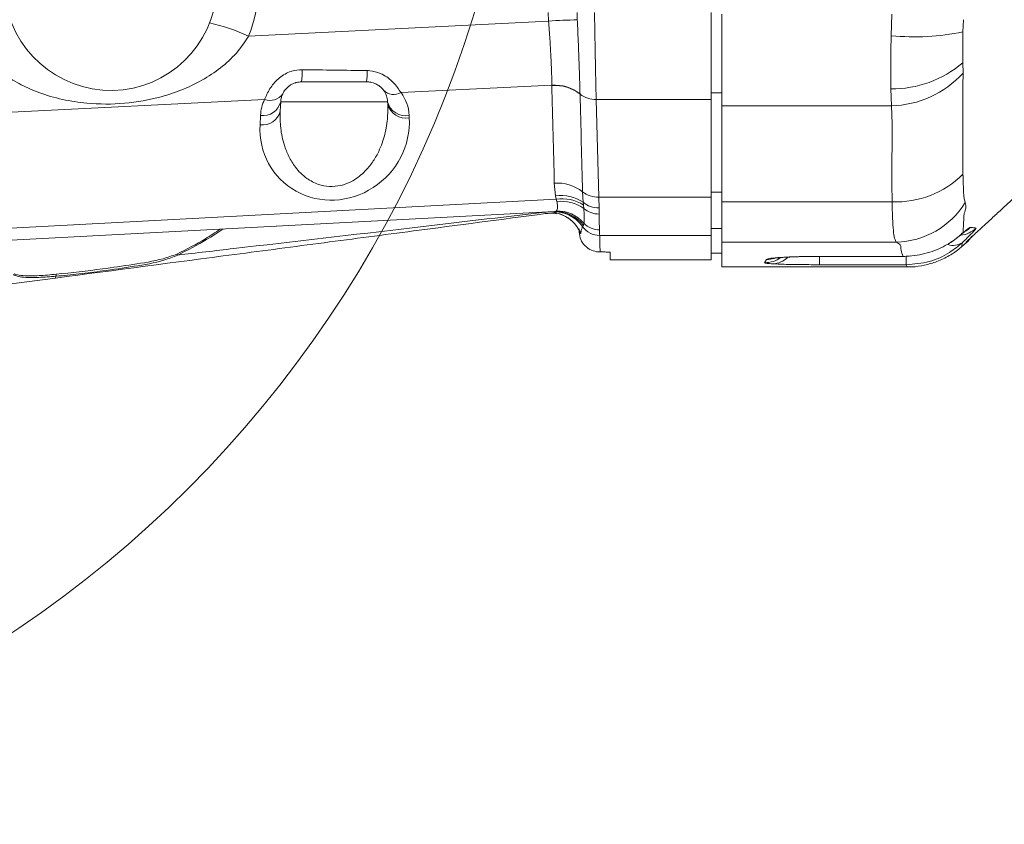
# Model space of a CAD drawing. Header units: millimetres. Extents: x 0 to 8410, y 0 to 5940.
# Tile 48 of 256: x 1116 to 1257, y 3643 to 3758. Entities that reach past the tile are written whole.
import ezdxf

# ---------------------------------------------------------------- set-up
doc = ezdxf.new("R2010")
doc.units = ezdxf.units.MM
doc.header["$LTSCALE"] = 10

msp = doc.modelspace()

# ---------------------------------------------------------------- linework, layer by layer
at = {"color": 8, "linetype": 'Continuous', "lineweight": 0}
for p, q in [((1191.411092, 3758.25924), (1191.352441, 3759.505096)), ((1195.482983, 3759.498659), (1195.520832, 3758.425179)), ((1240.459694, 3756.161991), (1240.565254, 3759.241525)), ((1250.791742, 3758.462015), (1250.733151, 3756.716553)), ((1148.462667, 3756.121221), (1191.411092, 3758.25924)), ((1250.707759, 3752.301517), (1250.747039, 3750.818554)), ((1191.87112, 3749.097529), (1170.282139, 3748.022857)), ((1191.872193, 3749.051038), (1191.87112, 3749.097529)), ((1240.484967, 3746.146146), (1240.412785, 3748.574796)), ((1195.910885, 3747.843448), (1195.911838, 3747.803751)), ((1216.205372, 3747.988644), (1214.705362, 3747.988644)), ((1150.742783, 3747.050229), (1061.916007, 3742.628399)), ((1168.354346, 3746.731821), (1153.056397, 3746.731821)), ((1214.705362, 3747.054163), (1198.235645, 3747.054163)), ((1198.235645, 3747.054163), (1198.601736, 3733.073417)), ((1240.484967, 3746.146146), (1216.205372, 3746.146146)), ((1150.089754, 3743.41816), (1150.160446, 3744.768682)), ((1171.450271, 3744.768682), (1171.468212, 3744.426671)), ((1192.40041, 3733.262125), (1192.228629, 3735.078636)), ((1192.492618, 3732.76836), (1192.40041, 3733.262125)), ((1196.274294, 3733.826104), (1196.360006, 3732.333723)), ((1198.601736, 3733.073417), (1214.705362, 3733.073417)), ((1214.705362, 3733.772937), (1216.205372, 3733.772937)), ((1041.891827, 3724.829856), (1192.492618, 3732.76836)), ((1192.591323, 3732.436601), (1192.492618, 3732.76836)), ((1196.360006, 3732.333723), (1196.399345, 3731.943551)), ((1196.399345, 3731.943551), (1196.445538, 3731.457177)), ((1240.594162, 3732.386771), (1216.205372, 3732.386771)), ((1192.234947, 3730.997268), (1192.496254, 3731.084648)), ((1196.382834, 3729.07621), (1196.272327, 3728.860441)), ((1196.47248, 3729.344669), (1196.382834, 3729.07621)), ((1214.705362, 3727.598253), (1198.722495, 3727.598253)), ((1216.205372, 3728.585783), (1214.705362, 3728.585783)), ((1250.766291, 3727.982703), (1250.5358, 3727.758351)), ((1241.192712, 3726.624075), (1216.205372, 3726.624075)), ((1250.644161, 3726.55386), (1250.583245, 3725.992504)), ((1251.180484, 3726.522151), (1251.194014, 3726.604405)), ((1251.357271, 3726.75449), (1251.194014, 3726.604405)), ((1230.205371, 3724.593941), (1242.18197, 3724.593941)), ((1230.205371, 3724.593941), (1230.205371, 3724.585954)), ((1242.18197, 3724.593941), (1242.18197, 3724.585834)), ((1242.616965, 3724.580351), (1242.616965, 3723.401967)), ((1222.338452, 3723.684612), (1222.603454, 3724.158469)), ((1230.205371, 3724.542561), (1230.205371, 3723.401967)), ((1242.616965, 3723.401967), (1230.205371, 3723.401967)), ((1242.745234, 3723.074737), (1242.616965, 3723.401967))]:
    msp.add_line(p, q, dxfattribs=at)
at = {"color": 7, "linetype": 'Continuous', "lineweight": 0}
for p, q in [((1214.705362, 3747.054163), (1214.705362, 3759.494725)), ((1216.205372, 3746.146146), (1216.205372, 3759.241525)), ((1165.358497, 3749.574724), (1156.052245, 3749.574724)), ((1153.056397, 3746.731821), (1152.985586, 3745.381299)), ((1168.372287, 3746.389809), (1168.354346, 3746.731821)), ((1214.705362, 3747.054163), (1214.705362, 3733.073417)), ((1216.205372, 3732.386771), (1216.205372, 3746.146146)), ((1214.705362, 3727.598253), (1214.705362, 3733.073417)), ((1216.205372, 3726.624075), (1216.205372, 3732.386771)), ((1192.234947, 3730.997268), (1033.431186, 3722.626391)), ((1195.787563, 3728.058043), (1195.775344, 3728.525701)), ((1214.705362, 3727.598253), (1214.705362, 3724.074784)), ((1216.205372, 3723.074737), (1216.205372, 3726.624075)), ((1250.582709, 3725.987736), (1251.187636, 3726.509515)), ((1250.583245, 3725.992504), (1250.582709, 3725.987736)), ((1251.179888, 3726.518455), (1251.180484, 3726.522151)), ((1199.205353, 3725.222531), (1198.784425, 3725.222531)), ((1200.20534, 3724.074784), (1200.20534, 3725.161973)), ((1214.705362, 3725.074712), (1216.205372, 3725.074712)), ((1230.205371, 3724.585834), (1242.18197, 3724.585834)), ((1242.183759, 3724.597636), (1243.225529, 3724.661532)), ((1200.20534, 3724.074784), (1214.705362, 3724.074784)), ((1216.205372, 3723.074737), (1242.745234, 3723.074737)), ((1120.814218, 3721.494857), (1036.475553, 3710.4103)), ((1120.855226, 3721.749607), (1120.814099, 3721.494857))]:
    msp.add_line(p, q, dxfattribs=at)
at = {"color": 8, "linetype": 'Continuous', "lineweight": 0, "flags": 128}
for points in [[(1197.961284, 3759.494725), (1198.0222, 3756.733719), (1198.081269, 3754.053179), (1198.137357, 3751.510683), (1198.189153, 3749.160829), (1198.235645, 3747.054163)], [(1198.601736, 3733.073417), (1198.613598, 3732.536021), (1198.624923, 3732.021991), (1198.635711, 3731.53204)], [(1198.704793, 3728.401008), (1198.712661, 3728.042188), (1198.718562, 3727.774087), (1198.722495, 3727.598253)], [(1198.722495, 3727.598253), (1198.757662, 3726.248327), (1198.784425, 3725.222531)]]:
    msp.add_lwpolyline(points, dxfattribs=at)
at = {"color": 7, "linetype": 'Continuous', "lineweight": 0}
msp.add_circle((1023.705367, 3807.574759), 164.254649, dxfattribs=at)
for centre, radius, start, end in [((1128.705367, 3763.574759), 15.229386, 185.33094397, 356.85400306), ((1156.052261, 3746.574759), 3, 154.36750225, 177), ((1165.358474, 3746.574759), 3, 3, 36.49197975), ((1191.611352, 3725.779868), 4.976918, 79.09654506, 97.51593587), ((1191.39968, 3725.95326), 4.993019, 73.7696177, 93.02289246), ((1248.562626, 3729.530956), 4.002345, 311.06241581, 329.02837336)]:
    msp.add_arc(centre, radius, start, end, dxfattribs=at)
at = {"color": 8, "linetype": 'Continuous', "lineweight": 0}
for centre, radius, start, end in [((1128.705367, 3763.888775), 21.229386, 338.53782777, 356.85400306), ((1195.915325, 3697.680009), 60.746451, 90.37208635, 94.2522748), ((1136.051024, 3728.510612), 30.27201, 65.79491885, 76.9649552), ((1243.730699, 3791.002477), 34.993698, 264.63649766, 281.54316195), ((1240.63902, 3764.032995), 15.459853, 269.16152194, 310.6384023), ((1139.167822, 3750.987954), 16.943464, 355.21548372, 1.08040392), ((1152.056412, 3750.895955), 13.36754, 354.32769692, 1.22368002), ((1240.182871, 3760.415208), 14.27226, 271.21284724, 317.74750266), ((1192.237413, 3743.143792), 5.964994, 51.98714302, 93.52057884), ((1192.24941, 3743.107411), 5.955585, 52.05120593, 93.63144867), ((1151.510245, 3749.15572), 2.241003, 249.97294645, 325.06865225), ((1169.252867, 3749.885064), 2.127725, 225.82962647, 298.93014978), ((1165.458484, 3744.454618), 6, 3, 36.49197975), ((1198.094472, 3750.593336), 3.541988, 231.95957928, 272.28422981), ((1150.525052, 3747.348399), 2.605355, 261.95534043, 346.31062393), ((1156.152271, 3744.454618), 6, 154.36750225, 177), ((1170.945214, 3747.394942), 2.674383, 194.35641781, 280.88568073), ((1170.963353, 3747.053244), 2.674653, 194.36186526, 280.88023329), ((1150.45415, 3745.998034), 2.605482, 261.96041837, 346.30773692), ((1241.090334, 3746.083115), 13.705328, 267.92527666, 314.74417912), ((1192.606063, 3729.137749), 5.952864, 51.95989911, 93.63520522), ((1193.184189, 3727.696955), 5.620091, 55.59196545, 98.0166192), ((1198.460044, 3736.610054), 3.539474, 231.86363646, 272.29427619), ((1193.377706, 3727.296046), 5.543428, 56.96954139, 99.1874194), ((1193.262954, 3727.006352), 5.471625, 54.43314729, 97.05072164), ((1198.536022, 3734.879878), 3.349321, 229.48185618, 271.70559549), ((1240.871962, 3738.596618), 11.976839, 271.53461554, 328.17433307), ((1192.186655, 3726.000707), 4.987063, 34.98979436, 92.99992275), ((1192.482808, 3726.093919), 4.90961, 37.40459881, 92.89379938), ((1192.644376, 3726.009883), 5.076926, 41.06018257, 91.67187089), ((1191.398345, 3725.947625), 4.998804, 22.95836312, 73.7729714), ((1198.601703, 3733.950134), 3.29604, 229.14339795, 270.80774956), ((1198.719605, 3730.601878), 3.003626, 215.43494254, 270.05513505), ((1198.68208, 3731.459476), 3.058552, 223.74425216, 270.42548807), ((1249.896253, 3731.562025), 3.987333, 277.70054408, 313.14024706), ((1248.991634, 3731.549363), 3.973723, 292.05241217, 315.15872119), ((1249.388347, 3728.339442), 2.182973, 249.09382164, 305.11902747), ((1138.91124, 3725.625993), 1.038596, 223.76603497, 234.32599117), ((1222.342844, 3727.680876), 3.996266, 269.93702393, 305.15890893), ((1222.611438, 3728.148613), 3.990152, 269.88536031, 285.87172623), ((1223.374319, 3726.728275), 3.207806, 272.20539695, 315.02847787)]:
    msp.add_arc(centre, radius, start, end, dxfattribs=at)
for centre, major_axis, ratio, start_param, end_param in [((1062.501874, 3752.574759), (221.393195, -2.99629), 0.0000022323, 5.1489285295, 5.1958766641), ((1343.523198, -1801.964555), (-239.708502, 9158.632089), 0.0008730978, 0.9196296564, 0.921546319), ((1343.689882, -1805.498123), (-239.875191, 9162.163475), 0.0003272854, 0.9196239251, 0.9215405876), ((1160.77888, 3743.360676), (7.548406, 7.956669), 0.953815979, 2.3009380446, 5.5473946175)]:
    msp.add_ellipse(centre, major_axis=major_axis, ratio=ratio, start_param=start_param, end_param=end_param, dxfattribs=at)
for points, knots in [([(1195.520832, 3758.425179), (1195.528141, 3758.260472), (1195.57521, 3757.199794), (1195.659025, 3755.238026), (1195.762261, 3752.609629), (1195.851489, 3750.063324), (1195.890887, 3748.590848), (1195.910885, 3747.843448)], [0, 0, 0, 0, 0.0417434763, 0.2688194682, 0.5018312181, 0.7471391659, 1, 1, 1, 1]), ([(1191.87112, 3749.097529), (1191.869765, 3749.203662), (1191.861397, 3749.858668), (1191.825685, 3751.205783), (1191.733016, 3753.314215), (1191.595994, 3755.69057), (1191.473421, 3757.39336), (1191.411092, 3758.25924)], [0, 0, 0, 0, 0.043461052, 0.2682229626, 0.499432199, 0.7454580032, 1, 1, 1, 1]), ([(1148.462667, 3756.121221), (1147.981933, 3755.390065), (1146.923905, 3753.780889), (1144.751356, 3751.741562), (1142.128865, 3749.926051), (1139.170357, 3748.467809), (1135.383191, 3747.176253), (1130.704966, 3746.344831), (1125.893179, 3746.354298), (1121.787398, 3746.987258), (1118.649105, 3747.895365), (1115.873345, 3749.099986), (1113.567409, 3750.487119), (1111.475038, 3752.150932), (1110.375472, 3753.508241), (1109.817161, 3754.197422)], [0, 0, 0, 0, 0.0585978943, 0.128965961, 0.2015692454, 0.2779323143, 0.3556855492, 0.4748583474, 0.5954745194, 0.6749658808, 0.7560636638, 0.8190750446, 0.883065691, 0.9406259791, 1, 1, 1, 1]), ([(1240.412785, 3748.574796), (1240.402273, 3749.479181), (1240.380955, 3751.313027), (1240.406594, 3753.922801), (1240.445912, 3755.58082), (1240.459694, 3756.161991)], [0, 0, 0, 0, 0.3872380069, 0.7852137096, 1, 1, 1, 1]), ([(1250.733151, 3756.716553), (1250.725675, 3756.382046), (1250.690892, 3754.825719), (1250.700341, 3753.411653), (1250.707759, 3752.301517)], [0, 0, 0, 0, 0.2149332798, 1, 1, 1, 1]), ([(1150.742783, 3747.050229), (1150.962329, 3747.564414), (1151.392351, 3748.571545), (1152.604037, 3750.041389), (1154.126609, 3751.008172), (1155.372298, 3751.299391), (1155.984044, 3751.306074), (1156.108274, 3751.307431)], [0, 0, 0, 0, 0.2703971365, 0.5296246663, 0.7704701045, 0.9533884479, 1, 1, 1, 1]), ([(1165.420904, 3751.181427), (1165.557275, 3751.175968), (1166.201549, 3751.150176), (1166.93839, 3750.944226), (1168.096969, 3750.409549), (1169.304124, 3749.492128), (1169.948304, 3748.524378), (1170.282139, 3748.022857)], [0, 0, 0, 0, 0.0615424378, 0.2907504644, 0.3394066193, 0.6576582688, 1, 1, 1, 1]), ([(1250.747039, 3750.818554), (1250.74084, 3749.968657), (1250.734641, 3749.118743), (1250.734641, 3749.118748), (1250.734641, 3749.118748)], [0, 0, 0, 0, 0.9999800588, 1, 1, 1, 1]), ([(1250.734641, 3749.118748), (1250.734641, 3749.118748), (1250.734641, 3749.118753), (1250.736369, 3742.733775), (1250.738098, 3736.348811)], [0, 0, 0, 0, 0.0000020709, 1, 1, 1, 1]), ([(1152.985586, 3745.381299), (1152.98107, 3744.567872), (1152.971945, 3742.924411), (1153.440672, 3740.749391), (1154.176475, 3738.878447), (1155.179391, 3737.224672), (1156.57226, 3735.796371), (1158.305742, 3734.86258), (1160.020805, 3734.521046), (1161.658371, 3734.676866), (1163.408229, 3735.338771), (1164.905331, 3736.463083), (1166.117013, 3737.889057), (1167.143133, 3739.590652), (1167.94648, 3741.723427), (1168.395805, 3744.106917), (1168.379645, 3745.675614), (1168.372287, 3746.389809)], [0, 0, 0, 0, 0.0858505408, 0.1734537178, 0.2340294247, 0.2958131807, 0.3709918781, 0.4276921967, 0.4740934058, 0.5205991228, 0.5656273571, 0.6360228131, 0.6906968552, 0.7468287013, 0.8345545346, 0.9246761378, 1, 1, 1, 1]), ([(1240.594162, 3732.386771), (1240.56516, 3734.679963), (1240.521645, 3738.120606), (1240.667687, 3742.707793), (1240.545851, 3745.000444), (1240.484967, 3746.146146)], [0, 0, 0, 0, 0.49994919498, 0.75011049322, 1, 1, 1, 1]), ([(1250.738098, 3736.348811), (1250.740601, 3736.226567), (1250.743105, 3736.104308), (1250.743105, 3736.104313), (1250.743105, 3736.104313)], [0, 0, 0, 0, 0.9998733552, 1, 1, 1, 1]), ([(1250.743105, 3736.104313), (1250.743105, 3736.104313), (1250.743105, 3736.104318), (1250.809087, 3733.255612), (1250.968174, 3732.606938), (1251.048161, 3732.280794)], [0, 0, 0, 0, 0.0000059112, 0.4972174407, 1, 1, 1, 1]), ([(1192.496254, 3731.084648), (1192.589377, 3731.219005), (1192.713137, 3731.397563), (1192.701215, 3731.909797), (1192.634662, 3732.22884), (1192.591323, 3732.436601)], [0, 0, 0, 0, 0.5146136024, 0.6839157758, 1, 1, 1, 1]), ([(1241.192712, 3726.624075), (1241.108731, 3726.777806), (1240.93847, 3727.089476), (1240.763711, 3728.253865), (1240.635456, 3729.94975), (1240.608078, 3731.565488), (1240.594162, 3732.386771)], [0, 0, 0, 0, 0.2342161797, 0.4748442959, 0.7330622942, 1, 1, 1, 1]), ([(1251.048161, 3732.280794), (1251.11685, 3732.059721), (1251.255131, 3731.614665), (1250.888241, 3730.651915), (1250.888242, 3730.651918), (1250.888242, 3730.651918)], [0, 0, 0, 0, 0.4967261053, 0.9999903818, 1, 1, 1, 1]), ([(1138.305559, 3724.782291), (1140.982168, 3725.090966), (1152.174351, 3726.381682), (1169.705382, 3728.420583), (1184.534617, 3730.177125), (1190.851642, 3730.925384)], [0, 0, 0, 0, 0.1528468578, 0.63912581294, 1, 1, 1, 1]), ([(1190.960361, 3730.714026), (1190.960279, 3730.718191), (1190.960032, 3730.730636), (1190.894946, 3730.847579), (1190.851642, 3730.925384)], [0, 0, 0, 0, 0.33467473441, 1, 1, 1, 1]), ([(1196.445538, 3731.457177), (1196.469389, 3731.07364), (1196.517781, 3730.295462), (1196.518592, 3729.670919), (1196.482348, 3729.414485), (1196.47248, 3729.344669)], [0, 0, 0, 0, 0.4142671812, 0.8405288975, 1, 1, 1, 1]), ([(1198.635711, 3731.53204), (1198.639872, 3731.335), (1198.646281, 3731.031555), (1198.647678, 3730.752333), (1198.648168, 3730.654422)], [0, 0, 0, 0, 0.6493431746, 1, 1, 1, 1]), ([(1198.648168, 3730.654422), (1198.648188, 3730.266881), (1198.648235, 3729.344955), (1198.684039, 3728.747384), (1198.704793, 3728.401008)], [0, 0, 0, 0, 0.420360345, 1, 1, 1, 1]), ([(1250.888242, 3730.651918), (1250.888242, 3730.651918), (1250.888242, 3730.651919), (1250.827267, 3729.31731), (1250.766291, 3727.982703)], [0, 0, 0, 0, 0.00000243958, 1, 1, 1, 1]), ([(1196.272327, 3728.860441), (1196.222916, 3728.714631), (1196.101696, 3728.356921), (1196.038577, 3728.068389), (1196.001186, 3727.897468)], [0, 0, 0, 0, 0.4076193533, 1, 1, 1, 1]), ([(1138.161196, 3724.90758), (1139.583959, 3725.625278), (1141.844285, 3726.765476), (1143.684591, 3728.012047), (1144.366516, 3728.473965)], [0, 0, 0, 0, 0.6294500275, 1, 1, 1, 1]), ([(1144.743575, 3728.493872), (1143.99827, 3727.987303), (1142.088925, 3726.689558), (1139.738503, 3725.504665), (1138.305559, 3724.782291)], [0, 0, 0, 0, 0.390346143, 1, 1, 1, 1]), ([(1196.001186, 3727.897468), (1195.970513, 3727.872421), (1195.907278, 3727.820784), (1195.820189, 3728.286097), (1195.775344, 3728.525701)], [0, 0, 0, 0, 0.4850687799, 1, 1, 1, 1]), ([(1252.622737, 3728.65254), (1252.612791, 3728.605748), (1252.591723, 3728.506629), (1251.898312, 3727.762007), (1251.086589, 3726.980059), (1250.644161, 3726.55386)], [0, 0, 0, 0, 0.2891830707, 0.6125710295, 1, 1, 1, 1]), ([(1250.766291, 3727.982703), (1251.07009, 3728.237534), (1251.586273, 3728.670517), (1251.744252, 3728.724925), (1251.809253, 3728.747311)], [0, 0, 0, 0, 0.5885470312, 1, 1, 1, 1]), ([(1251.809253, 3728.747311), (1252.000779, 3728.724954), (1252.292186, 3728.690937), (1252.53836, 3728.662341), (1252.622737, 3728.65254)], [0, 0, 0, 0, 0.657245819, 1, 1, 1, 1]), ([(1242.18197, 3724.593941), (1242.05959, 3724.880552), (1241.896243, 3725.263105), (1241.842368, 3725.851839), (1241.835237, 3726.22568), (1241.406514, 3726.491508), (1241.192712, 3726.624075)], [0, 0, 0, 0, 0.4994490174, 0.6666362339, 0.8337533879, 1, 1, 1, 1]), ([(1250.644161, 3726.55386), (1250.063869, 3726.07106), (1248.711564, 3724.945949), (1245.920777, 3723.674732), (1243.724781, 3723.493429), (1242.616965, 3723.401967)], [0, 0, 0, 0, 0.2713866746, 0.6324357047, 1, 1, 1, 1]), ([(1138.305559, 3724.782291), (1137.661103, 3724.523889), (1135.749265, 3723.757316), (1132.015196, 3723.162733), (1127.951797, 3722.548962), (1124.191037, 3722.071008), (1121.969218, 3721.857197), (1120.853676, 3721.749845)], [0, 0, 0, 0, 0.1248890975, 0.3704955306, 0.623466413, 0.8109481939, 1, 1, 1, 1]), ([(1120.906605, 3722.031775), (1123.114688, 3722.270001), (1126.771373, 3722.664514), (1131.890745, 3723.434305), (1135.550375, 3723.983917), (1137.518464, 3724.680193), (1138.161196, 3724.90758)], [0, 0, 0, 0, 0.3781570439, 0.6262451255, 0.8779404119, 1, 1, 1, 1]), ([(1222.603454, 3724.158469), (1222.654422, 3724.188169), (1222.785227, 3724.264393), (1223.73931, 3724.386614), (1225.507963, 3724.502201), (1227.765357, 3724.579562), (1229.413868, 3724.589276), (1230.205371, 3724.593941)], [0, 0, 0, 0, 0.13994031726, 0.35914781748, 0.57844174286, 0.79759637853, 1, 1, 1, 1]), ([(1223.497762, 3723.522845), (1223.18668, 3723.543639), (1222.479303, 3723.590922), (1222.389027, 3723.650971), (1222.338452, 3723.684612)], [0, 0, 0, 0, 0.4397684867, 1, 1, 1, 1]), ([(1230.205371, 3723.401967), (1229.802169, 3723.402511), (1228.482998, 3723.404293), (1226.713397, 3723.423274), (1224.814634, 3723.463139), (1224.000923, 3723.500032), (1223.497762, 3723.522845)], [0, 0, 0, 0, 0.1509497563, 0.4938675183, 0.6870309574, 1, 1, 1, 1]), ([(1120.855226, 3721.749488), (1120.035104, 3721.68339), (1118.378685, 3721.549892), (1116.401443, 3721.550413), (1115.201117, 3721.758124), (1114.857828, 3721.946271), (1114.784254, 3721.986595)], [0, 0, 0, 0, 0.3813893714, 0.7703008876, 0.9507709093, 1, 1, 1, 1]), ([(1114.911332, 3722.095195), (1114.983898, 3722.063526), (1115.333699, 3721.910867), (1116.517379, 3721.773347), (1118.458266, 3721.812648), (1120.083995, 3721.957756), (1120.906605, 3722.031179)], [0, 0, 0, 0, 0.04592166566, 0.22136236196, 0.60601382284, 1, 1, 1, 1])]:
    msp.add_open_spline(points, degree=3, knots=knots, dxfattribs=at)
at = {"color": 7, "linetype": 'Continuous', "lineweight": 0}
for points, knots in [([(1156.052245, 3749.574724), (1155.797204, 3749.55719), (1155.488916, 3749.535995), (1154.950498, 3749.379134), (1154.624975, 3749.226545), (1154.127565, 3748.90083), (1153.654846, 3748.44072), (1153.454568, 3748.070462), (1153.347506, 3747.872535)], [0, 0, 0, 0, 0.1789220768, 0.2162770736, 0.4062588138, 0.4452325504, 0.7034398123, 1, 1, 1, 1]), ([(1167.77028, 3748.358908), (1167.61314, 3748.549809), (1167.355161, 3748.863213), (1166.806159, 3749.218377), (1166.31128, 3749.432066), (1165.935703, 3749.531136), (1165.563967, 3749.57067), (1165.426675, 3749.573379), (1165.358497, 3749.574724)], [0, 0, 0, 0, 0.36853708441, 0.60503363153, 0.680876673, 0.88390391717, 0.94234762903, 1, 1, 1, 1]), ([(1251.289381, 3726.704779), (1251.317065, 3726.735554), (1251.410239, 3726.839132), (1252.217233, 3727.59401), (1253.531143, 3728.807052), (1255.01716, 3730.171991), (1256.602094, 3731.624153), (1258.505198, 3733.364444), (1259.962675, 3734.683645), (1260.691716, 3735.343519)], [0, 0, 0, 0, 0.06233563, 0.2098002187, 0.3932662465, 0.5158582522, 0.6386084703, 0.8192290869, 1, 1, 1, 1]), ([(1190.960361, 3730.714026), (1184.665247, 3729.88664), (1174.112396, 3728.499647), (1159.255275, 3726.546982), (1142.166527, 3724.301204), (1129.354262, 3722.61729), (1120.814099, 3721.494857)], [0, 0, 0, 0, 0.2698283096, 0.4523282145, 0.6349430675, 1, 1, 1, 1]), ([(1192.786707, 3730.725709), (1192.946443, 3730.683531), (1193.386766, 3730.567263), (1194.019723, 3730.223616), (1194.641986, 3729.770777), (1195.107127, 3729.307008), (1195.42828, 3728.897951), (1195.627368, 3728.586379), (1195.749714, 3728.358147), (1195.81189, 3728.220098), (1195.822862, 3728.180157), (1195.818284, 3728.198383), (1195.817782, 3728.200379)], [0, 0, 0, 0, 0.0760631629, 0.2096734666, 0.3301903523, 0.4356375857, 0.525689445, 0.6095051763, 0.7000500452, 0.8214899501, 0.9804539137, 1, 1, 1, 1]), ([(1195.787563, 3728.058043), (1195.83516, 3727.703861), (1195.930527, 3726.994214), (1196.579456, 3726.063252), (1197.488405, 3725.442482), (1198.275943, 3725.235737), (1198.6974, 3725.224791), (1198.784425, 3725.222531)], [0, 0, 0, 0, 0.2552179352, 0.5113599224, 0.7420400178, 0.9467352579, 1, 1, 1, 1]), ([(1242.18197, 3724.593941), (1242.463013, 3724.599976), (1243.755886, 3724.627738), (1245.971102, 3725.072377), (1248.509903, 3726.213701), (1250.017263, 3727.313191), (1250.646372, 3727.875515), (1250.766291, 3727.982703)], [0, 0, 0, 0, 0.0840082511, 0.386460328, 0.6669478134, 0.9365147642, 1, 1, 1, 1]), ([(1248.596384, 3726.364556), (1248.631107, 3726.382536), (1249.103276, 3726.627029), (1249.779304, 3727.135864), (1250.307005, 3727.571994), (1250.533356, 3727.759066)], [0, 0, 0, 0, 0.0433635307, 0.5896615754, 1, 1, 1, 1]), ([(1250.534191, 3727.755609), (1250.571833, 3727.78853), (1250.747626, 3727.942271), (1250.954354, 3728.108504), (1250.999068, 3728.141914), (1251.017167, 3728.155437)], [0, 0, 0, 0, 0.1395487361, 0.6517105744, 1, 1, 1, 1]), ([(1242.745771, 3723.107401), (1242.973377, 3723.09911), (1243.812716, 3723.068538), (1245.258461, 3723.306587), (1247.068101, 3723.822026), (1248.76162, 3724.656047), (1249.945917, 3725.410093), (1250.479678, 3725.924089), (1250.567808, 3726.008955)], [0, 0, 0, 0, 0.0799972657, 0.2950049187, 0.5109927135, 0.7396136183, 0.9570075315, 1, 1, 1, 1]), ([(1199.205353, 3725.222531), (1199.310147, 3725.221949), (1199.51958, 3725.220786), (1199.800842, 3725.211539), (1200.025726, 3725.198269), (1200.176837, 3725.180885), (1200.195902, 3725.168235), (1200.20534, 3725.161973)], [0, 0, 0, 0, 0.18995151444, 0.379618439, 0.5763047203, 0.79024612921, 1, 1, 1, 1]), ([(1223.665609, 3724.33013), (1223.675455, 3724.331863), (1223.700686, 3724.336301), (1223.995798, 3724.37383), (1224.545236, 3724.421846), (1225.406304, 3724.477249), (1226.529212, 3724.526724), (1227.857715, 3724.564194), (1229.113709, 3724.584379), (1229.909255, 3724.583702), (1230.20555, 3724.58345)], [0, 0, 0, 0, 0.0630414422, 0.1615465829, 0.285999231, 0.4290903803, 0.5829680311, 0.7415585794, 0.9037456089, 1, 1, 1, 1]), ([(1120.906605, 3722.031179), (1120.900754, 3721.969776), (1120.889051, 3721.84697), (1120.865547, 3721.781982), (1120.853795, 3721.749488)], [0, 0, 0, 0, 0.4999979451, 1, 1, 1, 1])]:
    msp.add_open_spline(points, degree=3, knots=knots, dxfattribs=at)

doc.saveas('drawing.dxf')
